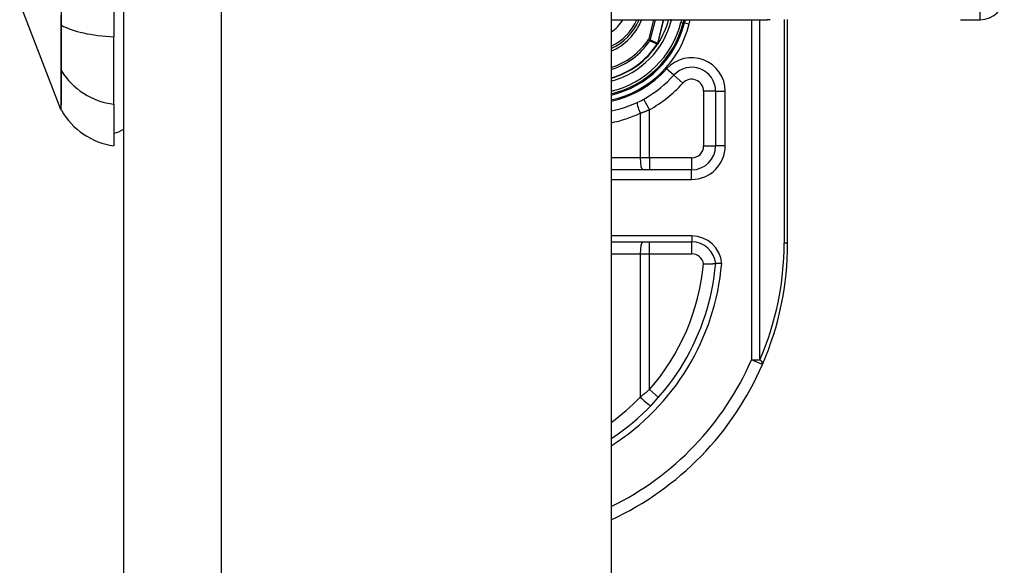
# Model space of a CAD drawing. Header units: inches. Extents: x 5 to 143, y 9 to 75.
# Tile 72 of 84: x 84.675 to 86.29, y 29.845 to 30.739. Entities that reach past the tile are written whole.
import ezdxf

# ---------------------------------------------------------------- set-up
doc = ezdxf.new("R2010")
doc.units = ezdxf.units.IN
doc.header["$MEASUREMENT"] = 0
doc.layers.add('Visible Edges(ANSI)', color=7, linetype='Continuous', lineweight=25)
doc.layers.add('Visible Tangent Edges(ANSI)', color=7, linetype='Continuous', lineweight=25)

msp = doc.modelspace()

# ---------------------------------------------------------------- linework, layer by layer
at = {"layer": 'Visible Edges(ANSI)'}
for p, q in [((84.8453, 56.5151), (84.8453, 27.0341)), ((85.6453, 56.5151), (85.6453, 27.0341)), ((84.8296, 31.5348), (84.8296, 30.7113)), ((84.7427, 30.5922), (84.675, 30.7662)), ((85.6453, 30.7392), (85.9013, 30.7392)), ((85.7634, 30.7339), (85.7648, 30.7392)), ((85.7668, 30.7392), (85.7655, 30.7341)), ((85.9348, 30.3731), (85.9348, 30.7394)), ((86.2183, 30.7392), (86.2508, 30.7392)), ((84.8296, 30.6006), (84.8296, 30.7113)), ((85.7222, 30.6999), (85.7215, 30.6991)), ((85.8167, 30.6219), (85.8167, 30.5325)), ((84.8296, 30.6006), (84.8296, 30.5325)), ((85.7773, 30.4932), (85.6453, 30.4932)), ((85.6453, 30.375), (85.7775, 30.375))]:
    msp.add_line(p, q, dxfattribs=at)
at = {"layer": 'Visible Edges(ANSI)', "flags": 128}
for points in [[(85.7222, 30.7), (85.7222, 30.6999), (85.7222, 30.6999), (85.7221, 30.6999), (85.7221, 30.6998), (85.7221, 30.6998), (85.722, 30.6998), (85.722, 30.6998), (85.7219, 30.6997), (85.7219, 30.6997), (85.7218, 30.6997), (85.7218, 30.6996), (85.7217, 30.6996), (85.7217, 30.6996), (85.7216, 30.6996), (85.7216, 30.6995), (85.7216, 30.6995), (85.7215, 30.6995), (85.7215, 30.6995), (85.7214, 30.6995), (85.7214, 30.6994), (85.7213, 30.6994), (85.7213, 30.6994), (85.7212, 30.6994), (85.7212, 30.6994)], [(85.7224, 30.7002), (85.7224, 30.7001), (85.7224, 30.7001), (85.7224, 30.7001), (85.7224, 30.7001), (85.7224, 30.7001), (85.7224, 30.7001), (85.7223, 30.7001), (85.7223, 30.7001), (85.7223, 30.7001), (85.7223, 30.7001), (85.7223, 30.7001), (85.7223, 30.7001), (85.7223, 30.7001), (85.7223, 30.7), (85.7223, 30.7), (85.7223, 30.7), (85.7223, 30.7), (85.7223, 30.7), (85.7223, 30.7), (85.7223, 30.7), (85.7223, 30.7), (85.7223, 30.7), (85.7222, 30.7), (85.7222, 30.7)], [(85.7969, 30.339), (85.7982, 30.3391), (85.7995, 30.3391), (85.8007, 30.3392), (85.802, 30.3392), (85.8032, 30.3392), (85.8045, 30.3392), (85.8056, 30.3393), (85.8068, 30.3393), (85.8079, 30.3393), (85.8089, 30.3393), (85.8099, 30.3393), (85.8109, 30.3393), (85.8118, 30.3393), (85.8126, 30.3394), (85.8133, 30.3394), (85.814, 30.3394), (85.8146, 30.3394), (85.8152, 30.3394), (85.8156, 30.3394), (85.816, 30.3394), (85.8163, 30.3394), (85.8165, 30.3394), (85.8167, 30.3394), (85.8167, 30.3394)], [(85.8266, 30.3394), (85.8259, 30.3394), (85.8253, 30.3394), (85.8246, 30.3394), (85.824, 30.3394), (85.8234, 30.3394), (85.8228, 30.3394), (85.8222, 30.3394), (85.8216, 30.3394), (85.8211, 30.3394), (85.8206, 30.3394), (85.8201, 30.3394), (85.8196, 30.3394), (85.8192, 30.3394), (85.8187, 30.3394), (85.8184, 30.3394), (85.818, 30.3394), (85.8177, 30.3394), (85.8174, 30.3394), (85.8172, 30.3394), (85.817, 30.3394), (85.8169, 30.3394), (85.8168, 30.3394), (85.8167, 30.3394), (85.8167, 30.3394)]]:
    msp.add_lwpolyline(points, dxfattribs=at)
at = {"layer": 'Visible Edges(ANSI)'}
for centre, radius, start, end in [((86.2508, 30.7786), 0.0394, 270, 0), ((85.6088, 30.7731), 0.089, 294.2119, 337.6397), ((85.6088, 30.7731), 0.135, 327.2981, 345.4721), ((85.6088, 30.7731), 0.1615, 283.0621, 346.0291), ((85.6088, 30.7731), 0.1595, 283.2288, 345.776), ((85.6088, 30.7731), 0.1348, 285.7096, 326.7398), ((85.7773, 30.6219), 0.0394, 0, 138.1031), ((85.6088, 30.7731), 0.187, 281.2503, 318.1031), ((84.7519, 30.5958), 0.00984, 201.2505, 209.7291), ((84.8459, 30.6495), 0.1181, 209.7291, 262.0587), ((84.8217, 30.5916), 0.0394, 281.537, 306.8699), ((85.7773, 30.5325), 0.0394, 270, 0), ((85.7775, 30.3357), 0.0394, 5.3938, 90), ((85.4348, 30.3731), 0.5, 336.5561, 0), ((85.4348, 30.3731), 0.3834, 303.3034, 354.9569), ((85.4348, 30.3731), 0.5, 294.8977, 336.5561)]:
    msp.add_arc(centre, radius, start, end, dxfattribs=at)
at = {"layer": 'Visible Tangent Edges(ANSI)'}
for p, q in [((85.0063, 27.0341), (85.0063, 56.5151)), ((86.2508, 30.7392), (86.2508, 30.9361)), ((85.7147, 30.7392), (85.7064, 30.7065)), ((85.7094, 30.7058), (85.7179, 30.7392)), ((85.7312, 30.7392), (85.7214, 30.7004)), ((85.7216, 30.7004), (85.7314, 30.7392)), ((85.7442, 30.7388), (85.7424, 30.7392)), ((85.7442, 30.7388), (85.7443, 30.7392)), ((85.7607, 30.7392), (85.7596, 30.7349)), ((85.7732, 30.7322), (85.7749, 30.7392)), ((85.8755, 30.7392), (85.8755, 30.182)), ((85.8894, 30.182), (85.8894, 30.7392)), ((85.929, 30.7394), (85.929, 30.3731)), ((84.7426, 30.7311), (84.7426, 30.7307)), ((85.7596, 30.7349), (85.7634, 30.7339)), ((85.7655, 30.7341), (85.7636, 30.7346)), ((85.7655, 30.7341), (85.7732, 30.7322)), ((85.7094, 30.7058), (85.7064, 30.7065)), ((85.7064, 30.7065), (85.709, 30.7048)), ((85.7209, 30.6995), (85.7212, 30.6994)), ((85.7212, 30.6999), (85.7213, 30.6998)), ((85.7212, 30.6994), (85.7215, 30.6991)), ((85.7214, 30.7004), (85.7216, 30.7004)), ((84.7426, 30.6576), (84.7426, 30.6574)), ((85.748, 30.6482), (85.7363, 30.6587)), ((85.748, 30.6482), (85.7627, 30.635)), ((85.6985, 30.609), (85.708, 30.5917)), ((85.8167, 30.6219), (85.797, 30.6219)), ((85.797, 30.6219), (85.797, 30.5325)), ((85.8167, 30.6219), (85.8324, 30.6219)), ((85.8324, 30.5325), (85.8324, 30.6219)), ((85.708, 30.5128), (85.708, 30.5917)), ((85.693, 30.586), (85.693, 30.5128)), ((85.797, 30.5325), (85.8167, 30.5325)), ((85.8324, 30.5325), (85.8167, 30.5325)), ((85.693, 30.5128), (85.6453, 30.5128)), ((85.708, 30.5128), (85.693, 30.5128)), ((85.708, 30.5128), (85.708, 30.4932)), ((85.7773, 30.5128), (85.708, 30.5128)), ((85.7773, 30.5128), (85.7773, 30.4932)), ((85.7773, 30.4774), (85.7773, 30.4932)), ((85.6453, 30.4774), (85.7773, 30.4774)), ((85.7775, 30.3849), (85.6453, 30.3849)), ((85.7775, 30.3849), (85.7775, 30.375)), ((85.708, 30.3554), (85.708, 30.375)), ((85.7775, 30.3554), (85.7775, 30.375)), ((85.9348, 30.3731), (85.929, 30.3731)), ((85.6453, 30.3554), (85.693, 30.3554)), ((85.693, 30.3554), (85.708, 30.3554)), ((85.693, 30.3554), (85.693, 30.1208)), ((85.708, 30.3554), (85.7775, 30.3554)), ((85.708, 30.133), (85.708, 30.3554)), ((85.8755, 30.182), (85.8894, 30.182)), ((85.8935, 30.1742), (85.8755, 30.182)), ((85.708, 30.133), (85.7228, 30.12))]:
    msp.add_line(p, q, dxfattribs=at)
at = {"layer": 'Visible Tangent Edges(ANSI)', "flags": 128}
for points in [[(84.7435, 30.73), (84.7435, 30.7616)], [(84.7426, 30.7469), (84.7426, 30.7311)], [(85.906, 30.7392), (85.9013, 30.7392)], [(84.7426, 30.7307), (84.7426, 30.7265), (84.7426, 30.7224), (84.7426, 30.7183), (84.7426, 30.7143), (84.7426, 30.7104), (84.7426, 30.7066), (84.7426, 30.7029), (84.7426, 30.6992), (84.7426, 30.6957), (84.7426, 30.6922), (84.7426, 30.6889), (84.7426, 30.6857), (84.7426, 30.6826), (84.7426, 30.6797), (84.7426, 30.6768), (84.7426, 30.6741), (84.7426, 30.6715), (84.7426, 30.6691), (84.7426, 30.6668), (84.7426, 30.6647), (84.7426, 30.6627), (84.7426, 30.6608), (84.7426, 30.6591), (84.7426, 30.6576)], [(84.7435, 30.6555), (84.7436, 30.657), (84.7436, 30.6587), (84.7436, 30.6606), (84.7436, 30.6626), (84.7436, 30.6647), (84.7436, 30.6671), (84.7436, 30.6695), (84.7436, 30.6722), (84.7436, 30.6749), (84.7436, 30.6778), (84.7436, 30.6808), (84.7436, 30.684), (84.7436, 30.6873), (84.7436, 30.6907), (84.7436, 30.6942), (84.7436, 30.6978), (84.7436, 30.7015), (84.7436, 30.7053), (84.7436, 30.7092), (84.7436, 30.7132), (84.7436, 30.7173), (84.7436, 30.7215), (84.7436, 30.7257), (84.7435, 30.73)], [(85.709, 30.7048), (85.7095, 30.7046), (85.71, 30.7044), (85.7105, 30.7041), (85.711, 30.7039), (85.7115, 30.7037), (85.712, 30.7035), (85.7125, 30.7032), (85.713, 30.703), (85.7135, 30.7028), (85.714, 30.7026), (85.7145, 30.7024), (85.715, 30.7021), (85.7155, 30.7019), (85.716, 30.7017), (85.7164, 30.7015), (85.7169, 30.7013), (85.7174, 30.7011), (85.7179, 30.7008), (85.7184, 30.7006), (85.7189, 30.7004), (85.7194, 30.7002), (85.7199, 30.7), (85.7204, 30.6997), (85.7209, 30.6995)], [(85.7214, 30.7004), (85.7209, 30.7007), (85.7204, 30.7009), (85.7199, 30.7011), (85.7194, 30.7013), (85.7189, 30.7015), (85.7184, 30.7018), (85.7179, 30.702), (85.7174, 30.7022), (85.7169, 30.7024), (85.7164, 30.7026), (85.7159, 30.7029), (85.7154, 30.7031), (85.7149, 30.7033), (85.7144, 30.7035), (85.7139, 30.7038), (85.7134, 30.704), (85.7129, 30.7042), (85.7124, 30.7044), (85.7119, 30.7047), (85.7114, 30.7049), (85.7109, 30.7051), (85.7104, 30.7053), (85.7099, 30.7056), (85.7094, 30.7058)], [(85.7212, 30.6999), (85.7212, 30.6999), (85.7212, 30.6999), (85.7212, 30.6998), (85.7212, 30.6998), (85.7211, 30.6998), (85.7211, 30.6998), (85.7211, 30.6998), (85.7211, 30.6998), (85.7211, 30.6998), (85.7211, 30.6997), (85.7211, 30.6997), (85.7211, 30.6997), (85.7211, 30.6997), (85.721, 30.6997), (85.721, 30.6997), (85.721, 30.6997), (85.721, 30.6996), (85.721, 30.6996), (85.721, 30.6996), (85.721, 30.6996), (85.721, 30.6996), (85.721, 30.6996), (85.7209, 30.6995), (85.7209, 30.6995)], [(85.7214, 30.7004), (85.7214, 30.7004), (85.7214, 30.7004), (85.7214, 30.7004), (85.7214, 30.7003), (85.7214, 30.7003), (85.7214, 30.7003), (85.7214, 30.7003), (85.7214, 30.7002), (85.7213, 30.7002), (85.7213, 30.7002), (85.7213, 30.7002), (85.7213, 30.7002), (85.7213, 30.7001), (85.7213, 30.7001), (85.7213, 30.7001), (85.7213, 30.7001), (85.7213, 30.7), (85.7213, 30.7), (85.7213, 30.7), (85.7212, 30.7), (85.7212, 30.6999), (85.7212, 30.6999), (85.7212, 30.6999), (85.7212, 30.6999)], [(85.7212, 30.6999), (85.7212, 30.6999), (85.7212, 30.6998), (85.7212, 30.6998), (85.7212, 30.6998), (85.7212, 30.6998), (85.7212, 30.6997), (85.7212, 30.6997), (85.7212, 30.6997), (85.7212, 30.6997), (85.7212, 30.6997), (85.7212, 30.6996), (85.7212, 30.6996), (85.7212, 30.6996), (85.7212, 30.6996), (85.7212, 30.6996), (85.7212, 30.6995), (85.7212, 30.6995), (85.7212, 30.6995), (85.7212, 30.6995), (85.7212, 30.6994), (85.7212, 30.6994), (85.7212, 30.6994), (85.7212, 30.6994), (85.7212, 30.6994)], [(85.7212, 30.6994), (85.7212, 30.6994), (85.7212, 30.6994), (85.7212, 30.6994), (85.7212, 30.6994), (85.7212, 30.6995), (85.7212, 30.6995), (85.7212, 30.6995), (85.7212, 30.6995), (85.7212, 30.6995), (85.7212, 30.6996), (85.7213, 30.6996), (85.7213, 30.6996), (85.7213, 30.6996), (85.7213, 30.6996), (85.7213, 30.6996), (85.7213, 30.6997), (85.7213, 30.6997), (85.7213, 30.6997), (85.7213, 30.6997), (85.7213, 30.6997), (85.7213, 30.6998), (85.7213, 30.6998), (85.7213, 30.6998), (85.7213, 30.6998)], [(85.7213, 30.6998), (85.7214, 30.6998), (85.7214, 30.6999), (85.7214, 30.6999), (85.7214, 30.6999), (85.7214, 30.6999), (85.7214, 30.7), (85.7214, 30.7), (85.7214, 30.7), (85.7214, 30.7), (85.7214, 30.7001), (85.7215, 30.7001), (85.7215, 30.7001), (85.7215, 30.7001), (85.7215, 30.7002), (85.7215, 30.7002), (85.7215, 30.7002), (85.7215, 30.7002), (85.7215, 30.7003), (85.7215, 30.7003), (85.7215, 30.7003), (85.7215, 30.7003), (85.7215, 30.7004), (85.7215, 30.7004), (85.7216, 30.7004)], [(84.7426, 30.6574), (84.7426, 30.6521), (84.7426, 30.6471), (84.7426, 30.6423), (84.7426, 30.6377), (84.7426, 30.6333), (84.7426, 30.6291), (84.7426, 30.6251), (84.7426, 30.6214), (84.7426, 30.6179), (84.7426, 30.6146), (84.7427, 30.6115), (84.7427, 30.6087), (84.7427, 30.6061), (84.7427, 30.6037), (84.7427, 30.6015), (84.7427, 30.5996), (84.7427, 30.5979), (84.7427, 30.5964), (84.7427, 30.5951), (84.7427, 30.5941), (84.7427, 30.5933), (84.7427, 30.5927), (84.7427, 30.5924), (84.7427, 30.5922)], [(84.7433, 30.5909), (84.7433, 30.591), (84.7433, 30.5914), (84.7433, 30.5919), (84.7433, 30.5927), (84.7433, 30.5938), (84.7433, 30.595), (84.7433, 30.5965), (84.7433, 30.5982), (84.7434, 30.6001), (84.7434, 30.6022), (84.7434, 30.6046), (84.7434, 30.6072), (84.7434, 30.61), (84.7434, 30.613), (84.7434, 30.6163), (84.7434, 30.6198), (84.7434, 30.6235), (84.7435, 30.6274), (84.7435, 30.6315), (84.7435, 30.6359), (84.7435, 30.6405), (84.7435, 30.6453), (84.7435, 30.6503), (84.7435, 30.6555)], [(85.693, 30.586), (85.6937, 30.5863), (85.6943, 30.5865), (85.6949, 30.5867), (85.6955, 30.5869), (85.6962, 30.5872), (85.6968, 30.5874), (85.6974, 30.5876), (85.698, 30.5878), (85.6987, 30.5881), (85.6993, 30.5883), (85.6999, 30.5885), (85.7005, 30.5888), (85.7012, 30.589), (85.7018, 30.5893), (85.7024, 30.5895), (85.703, 30.5897), (85.7037, 30.59), (85.7043, 30.5902), (85.7049, 30.5905), (85.7055, 30.5907), (85.7061, 30.591), (85.7068, 30.5912), (85.7074, 30.5915), (85.708, 30.5917)], [(85.708, 30.133), (85.7074, 30.1325), (85.7068, 30.132), (85.7062, 30.1314), (85.7055, 30.1309), (85.7049, 30.1304), (85.7043, 30.1299), (85.7037, 30.1294), (85.7031, 30.1289), (85.7025, 30.1284), (85.7018, 30.1278), (85.7012, 30.1273), (85.7006, 30.1268), (85.7, 30.1263), (85.6993, 30.1258), (85.6987, 30.1253), (85.6981, 30.1248), (85.6975, 30.1243), (85.6968, 30.1238), (85.6962, 30.1233), (85.6956, 30.1228), (85.6949, 30.1223), (85.6943, 30.1218), (85.6937, 30.1213), (85.693, 30.1208)]]:
    msp.add_lwpolyline(points, dxfattribs=at)
at = {"layer": 'Visible Tangent Edges(ANSI)'}
for centre, radius, start, end in [((85.6088, 30.7731), 0.0655, 303.873, 328.8678), ((85.6088, 30.7731), 0.0855, 295.2808, 336.6625), ((85.6088, 30.7731), 0.0929, 293.125, 338.6346), ((85.6088, 30.7731), 0.1397, 285.1462, 345.776), ((85.6088, 30.7731), 0.1556, 283.5699, 345.776), ((85.6088, 30.7731), 0.1694, 282.4448, 346.0291), ((85.6088, 30.7731), 0.1181, 287.9957, 325.7195), ((85.6088, 30.7731), 0.1212, 287.5222, 325.7195), ((85.6088, 30.7731), 0.1341, 285.7941, 326.7398), ((85.7773, 30.6219), 0.0551, 0, 138.1031), ((85.6088, 30.7731), 0.1713, 282.3002, 318.1031), ((85.7773, 30.6219), 0.0197, 0, 138.1031), ((85.6088, 30.7731), 0.2067, 298.671, 318.1031), ((85.6051, 30.7731), 0.2067, 281.2208, 295.1856), ((85.7773, 30.5325), 0.0551, 270, 0), ((85.7773, 30.5325), 0.0197, 270, 0), ((85.7775, 30.3357), 0.0492, 4.296, 90), ((85.4487, 30.3731), 0.4803, 336.5561, 0), ((85.7775, 30.3357), 0.0197, 9.8056, 90), ((85.4348, 30.3731), 0.3932, 302.3662, 355.0813), ((85.4348, 30.3731), 0.3637, 318.6896, 354.628), ((85.4348, 30.3731), 0.4803, 295.9925, 336.5561), ((85.4311, 30.3731), 0.3637, 306.0906, 316.0814)]:
    msp.add_arc(centre, radius, start, end, dxfattribs=at)
for centre, major_axis, ratio, start_param, end_param in [((84.7521, 30.7316), (-0.00984, -0.00003), 0.317047, 0.281217, 0.521863), ((84.8459, 30.749), (-0.1181, 0), 0.321806, 0.522838, 1.432195), ((85.7064, 30.7065), (0.00162, 0.00359), 0.779727, 4.57537, 4.849408), ((84.7521, 30.6602), (-0.00984, 0.00009), 0.948405, 0.290838, 0.531485), ((84.8459, 30.7113), (-0.1181, 0), 0.946806, 0.522838, 1.432195), ((85.6968, 30.586), (-0.0084, 0.0178), 0.172316, 0, 1.48994), ((85.6968, 30.5128), (0, -0.0197), 0.189796, 4.712389, 6.283185), ((85.6968, 30.3554), (0, 0.0197), 0.189796, 0, 1.570796), ((85.8755, 30.182), (0.0181, -0.0078), 0.369668, 0, 0.864875), ((85.6968, 30.1208), (0.0142, -0.0137), 0.132897, 4.575244, 6.283185)]:
    msp.add_ellipse(centre, major_axis=major_axis, ratio=ratio, start_param=start_param, end_param=end_param, dxfattribs=at)

doc.saveas('drawing.dxf')
